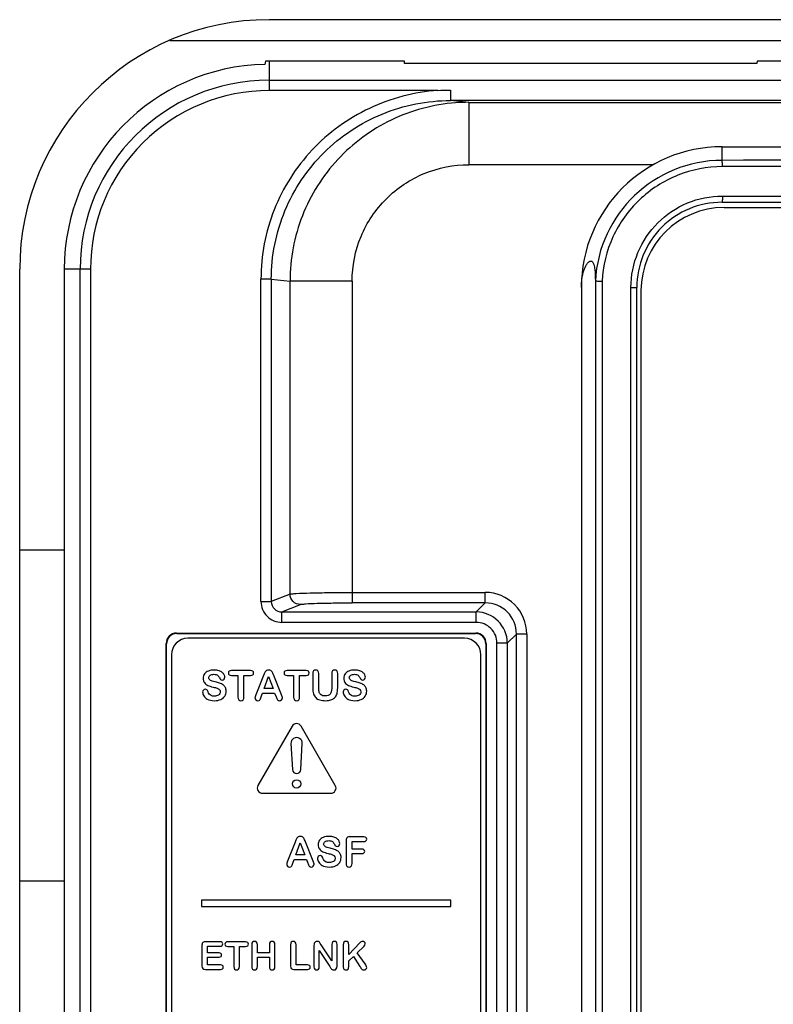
# Model space of a CAD drawing. Header units: millimetres. Extents: x 0 to 2000, y 0 to 2200.
# Tile 28 of 54: x 1298 to 1335, y 1121 to 1169. Entities that reach past the tile are written whole.
import ezdxf

# ---------------------------------------------------------------- set-up
doc = ezdxf.new("R2010")
doc.units = ezdxf.units.MM
doc.header["$LTSCALE"] = 143.407407
doc.layers.add('00_COMPONENTS', color=7, linetype='CONTINUOUS')

msp = doc.modelspace()

# ---------------------------------------------------------------- linework, layer by layer
at = {"layer": '00_COMPONENTS', "color": 7, "linetype": 'CONTINUOUS'}
for p, q in [((1420.387, 1168.85), (1310.387, 1168.85)), ((1305.619, 1167.85), (1425.155, 1167.85)), ((1310.211, 1166.849), (1310.186, 1166.702)), ((1316.9, 1166.85), (1310.387, 1166.85)), ((1310.387, 1166.85), (1310.387, 1165.45)), ((1316.907, 1166.737), (1316.9, 1166.85)), ((1333.873, 1166.85), (1333.866, 1166.737)), ((1396.9, 1166.85), (1333.873, 1166.85)), ((1333.866, 1166.737), (1316.907, 1166.737)), ((1310.387, 1165.942), (1420.387, 1165.942)), ((1318.507, 1165.45), (1310.409, 1165.448)), ((1319.125, 1165.464), (1319.125, 1164.964)), ((1418.648, 1164.964), (1319.125, 1164.964)), ((1320.003, 1164.876), (1319.125, 1164.964)), ((1320.003, 1164.876), (1417.771, 1164.876)), ((1320.003, 1164.876), (1320.003, 1161.877)), ((1332.187, 1162.741), (1398.587, 1162.741)), ((1332.187, 1162.085), (1332.187, 1162.741)), ((1328.879, 1161.877), (1320.003, 1161.877)), ((1332.203, 1160.37), (1398.57, 1160.37)), ((1332.187, 1160.07), (1398.587, 1160.07)), ((1332.287, 1159.82), (1398.487, 1159.82)), ((1298.387, 1017.35), (1298.387, 1156.85)), ((1301.794, 1156.85), (1300.534, 1156.85)), ((1300.534, 1156.85), (1300.534, 1018.497)), ((1301.295, 1028.35), (1301.295, 1156.85)), ((1301.794, 1156.85), (1301.794, 1028.35)), ((1310.496, 1156.37), (1309.998, 1156.37)), ((1309.998, 1140.865), (1309.998, 1156.37)), ((1310.496, 1156.37), (1311.397, 1156.281)), ((1310.496, 1156.37), (1310.496, 1140.865)), ((1314.386, 1156.281), (1311.397, 1156.281)), ((1311.397, 1141.225), (1311.397, 1156.281)), ((1314.386, 1156.281), (1314.386, 1140.805)), ((1325.416, 1155.97), (1325.416, 1094.806)), ((1326.092, 1156.286), (1326.092, 1043.255)), ((1326.411, 1156.277), (1326.411, 1043.264)), ((1327.806, 1155.97), (1328.087, 1155.97)), ((1327.806, 1043.57), (1327.806, 1155.97)), ((1328.087, 1043.57), (1328.087, 1155.97)), ((1328.287, 1155.82), (1328.287, 1043.72)), ((1298.387, 1143.35), (1300.534, 1143.35)), ((1311.397, 1141.225), (1310.496, 1140.865)), ((1314.386, 1141.305), (1320.792, 1141.305)), ((1320.792, 1140.805), (1320.792, 1141.305)), ((1309.998, 1140.865), (1310.496, 1140.865)), ((1310.998, 1140.367), (1311.895, 1140.725)), ((1320.792, 1140.805), (1314.385, 1140.805)), ((1320.792, 1140.805), (1320.355, 1140.367)), ((1310.998, 1140.367), (1320.355, 1140.367)), ((1310.998, 1139.868), (1310.998, 1140.367)), ((1320.355, 1139.868), (1320.355, 1140.367)), ((1320.355, 1139.868), (1310.998, 1139.868)), ((1305.937, 1139.35), (1320.337, 1139.35)), ((1305.954, 1139.333), (1305.937, 1139.35)), ((1305.954, 1139.333), (1320.32, 1139.333)), ((1320.32, 1139.333), (1320.337, 1139.35)), ((1321.854, 1138.868), (1322.291, 1139.306)), ((1322.791, 1139.306), (1322.291, 1139.306)), ((1322.291, 1096.395), (1322.291, 1139.306)), ((1322.791, 1139.306), (1322.791, 1096.395)), ((1305.454, 1138.833), (1305.437, 1138.851)), ((1305.437, 1108.6), (1305.437, 1138.851)), ((1305.454, 1108.618), (1305.454, 1138.833)), ((1319.787, 1139.1), (1306.487, 1139.1)), ((1320.819, 1138.833), (1320.837, 1138.851)), ((1320.819, 1138.833), (1320.819, 1096.868)), ((1320.837, 1138.851), (1320.837, 1096.85)), ((1321.854, 1138.868), (1321.354, 1138.868)), ((1321.354, 1096.833), (1321.354, 1138.868)), ((1321.854, 1138.868), (1321.854, 1096.833)), ((1305.687, 1138.3), (1305.687, 1097.4)), ((1320.587, 1097.4), (1320.587, 1138.3)), ((1309.494, 1137.551), (1308.576, 1137.551)), ((1310.154, 1137.399), (1310.117, 1137.304)), ((1312.171, 1137.551), (1311.253, 1137.551)), ((1312.492, 1137.4), (1312.492, 1136.715)), ((1312.781, 1136.699), (1312.781, 1137.4)), ((1313.402, 1137.4), (1313.402, 1136.693)), ((1313.691, 1136.715), (1313.691, 1137.4)), ((1308.576, 1137.313), (1308.891, 1137.313)), ((1308.891, 1137.313), (1308.891, 1136.277)), ((1309.179, 1137.313), (1309.494, 1137.313)), ((1309.179, 1136.277), (1309.179, 1137.313)), ((1310.117, 1137.304), (1309.753, 1136.378)), ((1310.153, 1136.683), (1310.364, 1137.271)), ((1310.364, 1137.271), (1310.579, 1136.683)), ((1310.99, 1136.386), (1310.617, 1137.306)), ((1311.253, 1137.313), (1311.568, 1137.313)), ((1311.568, 1137.313), (1311.568, 1136.277)), ((1311.856, 1137.313), (1312.171, 1137.313)), ((1311.856, 1136.277), (1311.856, 1137.313)), ((1310.009, 1136.283), (1310.077, 1136.466)), ((1310.077, 1136.466), (1310.657, 1136.466)), ((1310.579, 1136.683), (1310.153, 1136.683)), ((1310.657, 1136.466), (1310.725, 1136.287)), ((1311.498, 1134.875), (1309.852, 1132.025)), ((1313.576, 1132.025), (1311.931, 1134.875)), ((1311.44, 1134.034), (1311.515, 1132.788)), ((1311.914, 1132.788), (1311.989, 1134.034)), ((1310.069, 1131.65), (1313.36, 1131.65)), ((1311.679, 1129.399), (1311.642, 1129.304)), ((1314.093, 1129.374), (1314.093, 1128.277)), ((1314.951, 1129.551), (1314.27, 1129.551)), ((1311.642, 1129.304), (1311.278, 1128.378)), ((1311.678, 1128.683), (1311.889, 1129.271)), ((1311.889, 1129.271), (1312.104, 1128.683)), ((1312.515, 1128.386), (1312.142, 1129.306)), ((1314.382, 1129.328), (1314.951, 1129.328)), ((1314.382, 1128.964), (1314.382, 1129.328)), ((1314.857, 1128.964), (1314.382, 1128.964)), ((1311.534, 1128.283), (1311.602, 1128.466)), ((1311.602, 1128.466), (1312.182, 1128.466)), ((1312.104, 1128.683), (1311.678, 1128.683)), ((1312.182, 1128.466), (1312.25, 1128.287)), ((1314.382, 1128.747), (1314.857, 1128.747)), ((1314.382, 1128.277), (1314.382, 1128.747)), ((1300.534, 1127.426), (1298.387, 1127.426)), ((1319.137, 1126.5), (1307.137, 1126.5)), ((1307.137, 1126.5), (1307.137, 1126.2)), ((1319.137, 1126.2), (1319.137, 1126.5)), ((1307.137, 1126.2), (1319.137, 1126.2)), ((1307.157, 1124.338), (1307.157, 1123.34)), ((1308.032, 1124.503), (1307.322, 1124.503)), ((1307.426, 1124.295), (1308.032, 1124.295)), ((1307.426, 1123.97), (1307.426, 1124.295)), ((1309.256, 1124.503), (1308.401, 1124.503)), ((1308.401, 1124.281), (1308.694, 1124.281)), ((1308.694, 1124.281), (1308.694, 1123.317)), ((1308.962, 1124.281), (1309.256, 1124.281)), ((1308.962, 1123.317), (1308.962, 1124.281)), ((1309.555, 1124.362), (1309.555, 1123.317)), ((1309.824, 1123.982), (1309.824, 1124.362)), ((1310.404, 1124.362), (1310.404, 1123.982)), ((1310.673, 1123.317), (1310.673, 1124.362)), ((1311.42, 1124.362), (1311.42, 1123.34)), ((1311.689, 1123.396), (1311.689, 1124.362)), ((1312.549, 1124.331), (1312.549, 1123.307)), ((1312.896, 1124.364), (1312.853, 1124.43)), ((1313.413, 1123.582), (1312.896, 1124.364)), ((1313.413, 1124.372), (1313.413, 1123.582)), ((1313.66, 1123.328), (1313.66, 1124.372)), ((1313.956, 1124.362), (1313.956, 1123.376)), ((1314.753, 1124.448), (1314.225, 1123.897)), ((1314.225, 1123.897), (1314.225, 1124.362)), ((1314.63, 1123.982), (1314.957, 1124.292)), ((1307.984, 1123.97), (1307.426, 1123.97)), ((1307.426, 1123.767), (1307.984, 1123.767)), ((1307.426, 1123.389), (1307.426, 1123.767)), ((1310.404, 1123.982), (1309.824, 1123.982)), ((1309.824, 1123.763), (1310.404, 1123.763)), ((1309.824, 1123.317), (1309.824, 1123.763)), ((1310.404, 1123.763), (1310.404, 1123.317)), ((1312.801, 1124.085), (1313.305, 1123.311)), ((1312.801, 1123.307), (1312.801, 1124.085)), ((1314.225, 1123.591), (1314.445, 1123.802)), ((1314.445, 1123.802), (1314.763, 1123.313)), ((1315.007, 1123.443), (1314.63, 1123.982)), ((1308.053, 1123.389), (1307.426, 1123.389)), ((1312.234, 1123.396), (1311.689, 1123.396)), ((1314.225, 1123.317), (1314.225, 1123.591)), ((1307.322, 1123.175), (1308.053, 1123.175)), ((1311.585, 1123.175), (1312.234, 1123.175))]:
    msp.add_line(p, q, dxfattribs=at)
msp.add_circle((1311.714, 1132.1), 0.2, dxfattribs=at)
for centre, radius, start, end in [((1310.387, 1156.85), 12, 90, 180), ((1310.387, 1156.85), 10, 90, 91.0101), ((1310.387, 1156.85), 9.853, 91.1672, 180), ((1310.387, 1156.85), 9.092, 90, 180), ((1310.387, 1156.85), 8.593, 89.8546, 180), ((1320.007, 1156.262), 8.615, 90.0253, 94.3118), ((1332.187, 1155.97), 6.771, 90, 180), ((1332.199, 1155.971), 6.115, 90.1079, 177.0804), ((1365.387, -16011.836), 17173.954, 89.8892389, 90.1107611), ((1365.387, -15995.087), 17156.904, 89.8891834, 90.1108166), ((1332.187, 1155.97), 4.1, 89.9931, 180), ((1332.287, 1155.82), 4, 90, 180), ((1320.792, 1139.306), 1.999, 359.9929, 90.0044), ((1320.794, 1139.307), 1.498, 359.9525, 90.0458), ((1320.354, 1138.868), 1.5, 0.0249, 89.9751), ((1320.355, 1138.868), 0.999, 359.9894, 90.0119), ((1306.487, 1138.3), 0.8, 90, 180), ((1319.787, 1138.3), 0.8, 0, 90), ((1311.714, 1134.75), 0.25, 30, 150), ((1311.714, 1134.05), 0.275, 356.5602, 183.4398), ((1311.714, 1132.8), 0.2, 183.4398, 356.5602), ((1310.069, 1131.9), 0.25, 150, 270), ((1313.36, 1131.9), 0.25, 270, 30), ((1314.859, 1124.346), 1.867, 213.6565, 215.9925), ((1318.448, 1125.461), 4.265, 210.2366, 211.3714)]:
    msp.add_arc(centre, radius, start, end, dxfattribs=at)
for centre, major_axis, start_param, end_param in [((1305.937, 1138.85), (0.354, -0.354), 2.356803, 3.926382), ((1305.955, 1138.833), (0.354, -0.354), 2.356803, 3.926382), ((1320.319, 1138.833), (0.354, 0.354), -0.784789, 0.784789), ((1320.337, 1138.85), (-0.354, -0.354), 2.356803, 3.926382)]:
    msp.add_ellipse(centre, major_axis=major_axis, ratio=0.998783, start_param=start_param, end_param=end_param, dxfattribs=at)
for points, knots in [([(1318.507, 1165.45), (1317.375, 1165.365), (1315.119, 1164.783), (1312.305, 1162.733), (1310.433, 1159.797), (1309.999, 1157.505), (1309.998, 1156.37)], [0, 0, 0, 0, 0.250057, 0.500037, 0.750012, 1, 1, 1, 1]), ([(1310.496, 1156.37), (1310.496, 1157.49), (1310.946, 1159.755), (1312.872, 1162.612), (1315.74, 1164.519), (1318.005, 1164.964), (1319.125, 1164.964)], [0, 0, 0, 0, 0.249962, 0.499926, 0.749933, 1, 1, 1, 1]), ([(1319.359, 1164.852), (1318.296, 1164.772), (1316.18, 1164.208), (1313.549, 1162.266), (1311.804, 1159.5), (1311.398, 1157.347), (1311.397, 1156.281)], [0, 0, 0, 0, 0.249989, 0.499961, 0.749962, 1, 1, 1, 1]), ([(1332.203, 1161.786), (1332.203, 1161.823), (1332.202, 1161.892), (1332.202, 1161.986), (1332.191, 1162.043), (1332.194, 1162.081), (1332.187, 1162.085)], [0, 0, 0, 0, 0.373133, 0.693062, 0.911817, 1, 1, 1, 1]), ([(1314.386, 1156.281), (1314.386, 1157.009), (1314.679, 1158.483), (1315.931, 1160.343), (1317.798, 1161.587), (1319.273, 1161.876), (1320.003, 1161.876)], [0, 0, 0, 0, 0.249883, 0.499791, 0.749822, 1, 1, 1, 1]), ([(1332.203, 1161.786), (1331.474, 1161.784), (1330, 1161.5), (1328.115, 1160.287), (1326.809, 1158.465), (1326.45, 1157.006), (1326.411, 1156.277)], [0, 0, 0, 0, 0.249846, 0.499747, 0.7498, 1, 1, 1, 1]), ([(1327.806, 1155.97), (1327.806, 1156.543), (1328.035, 1157.7), (1329.014, 1159.163), (1330.475, 1160.142), (1331.632, 1160.37), (1332.203, 1160.37)], [0, 0, 0, 0, 0.250194, 0.500256, 0.750164, 1, 1, 1, 1]), ([(1332.203, 1160.37), (1332.203, 1160.332), (1332.202, 1160.264), (1332.202, 1160.164), (1332.19, 1160.116), (1332.195, 1160.07), (1332.187, 1160.07)], [0, 0, 0, 0, 0.380738, 0.704719, 0.921136, 1, 1, 1, 1]), ([(1325.416, 1155.97), (1325.416, 1156.249), (1325.465, 1156.634), (1325.641, 1157.039), (1325.752, 1157.194), (1325.87, 1157.263), (1325.977, 1157.198), (1326.03, 1157.043), (1326.082, 1156.736), (1326.088, 1156.469), (1326.092, 1156.286)], [0, 0, 0, 0, 0.342584, 0.46631, 0.537214, 0.579288, 0.615486, 0.6732, 0.775086, 1, 1, 1, 1]), ([(1326.092, 1156.286), (1326.124, 1156.289), (1326.23, 1156.273), (1326.337, 1156.278), (1326.411, 1156.277)], [0, 0, 0, 0, 0.300214, 1, 1, 1, 1]), ([(1311.397, 1141.225), (1311.429, 1141.236), (1311.53, 1141.243), (1311.849, 1141.269), (1312.451, 1141.285), (1313.347, 1141.302), (1314.023, 1141.305), (1314.386, 1141.305)], [0, 0, 0, 0, 0.033661, 0.100215, 0.322292, 0.63637, 1, 1, 1, 1]), ([(1311.895, 1140.725), (1311.768, 1140.726), (1311.504, 1140.833), (1311.398, 1141.098), (1311.397, 1141.225)], [0, 0, 0, 0, 0.499303, 1, 1, 1, 1]), ([(1309.998, 1140.865), (1309.997, 1140.61), (1310.212, 1140.079), (1310.743, 1139.868), (1310.998, 1139.868)], [0, 0, 0, 0, 0.49995, 1, 1, 1, 1]), ([(1310.496, 1140.865), (1310.495, 1140.737), (1310.604, 1140.471), (1310.871, 1140.367), (1310.998, 1140.367)], [0, 0, 0, 0, 0.500268, 1, 1, 1, 1]), ([(1311.895, 1140.725), (1311.921, 1140.736), (1312.006, 1140.744), (1312.271, 1140.77), (1312.773, 1140.785), (1313.52, 1140.802), (1314.083, 1140.805), (1314.385, 1140.805)], [0, 0, 0, 0, 0.033788, 0.100363, 0.322421, 0.636435, 1, 1, 1, 1])]:
    msp.add_open_spline(points, degree=3, knots=knots, dxfattribs=at)
for points in [[(1318.506, 1165.45), (1318.712, 1165.458), (1318.919, 1165.464), (1319.125, 1165.464)], [(1307.467, 1137.526), (1307.386, 1137.493), (1307.324, 1137.446), (1307.282, 1137.386)], [(1307.753, 1137.575), (1307.643, 1137.575), (1307.548, 1137.559), (1307.467, 1137.526)], [(1307.98, 1137.542), (1307.916, 1137.564), (1307.841, 1137.575), (1307.753, 1137.575)], [(1308.139, 1137.456), (1308.096, 1137.492), (1308.044, 1137.521), (1307.98, 1137.542)], [(1308.231, 1137.343), (1308.212, 1137.382), (1308.181, 1137.42), (1308.139, 1137.456)], [(1308.467, 1137.519), (1308.442, 1137.498), (1308.43, 1137.468), (1308.43, 1137.432)], [(1308.43, 1137.432), (1308.43, 1137.396), (1308.442, 1137.366), (1308.466, 1137.345)], [(1308.576, 1137.551), (1308.528, 1137.551), (1308.492, 1137.54), (1308.467, 1137.519)], [(1309.605, 1137.518), (1309.581, 1137.539), (1309.544, 1137.551), (1309.494, 1137.551)], [(1309.642, 1137.432), (1309.642, 1137.467), (1309.629, 1137.496), (1309.605, 1137.518)], [(1309.605, 1137.345), (1309.629, 1137.366), (1309.642, 1137.396), (1309.642, 1137.432)], [(1310.201, 1137.493), (1310.184, 1137.468), (1310.169, 1137.436), (1310.154, 1137.399)], [(1310.266, 1137.552), (1310.239, 1137.537), (1310.218, 1137.517), (1310.201, 1137.493)], [(1310.366, 1137.575), (1310.326, 1137.575), (1310.293, 1137.568), (1310.266, 1137.552)], [(1310.466, 1137.552), (1310.439, 1137.568), (1310.406, 1137.575), (1310.366, 1137.575)], [(1310.531, 1137.494), (1310.515, 1137.517), (1310.494, 1137.537), (1310.466, 1137.552)], [(1310.573, 1137.416), (1310.562, 1137.443), (1310.548, 1137.469), (1310.531, 1137.494)], [(1310.617, 1137.306), (1310.6, 1137.352), (1310.585, 1137.389), (1310.573, 1137.416)], [(1311.144, 1137.519), (1311.119, 1137.498), (1311.107, 1137.468), (1311.107, 1137.432)], [(1311.107, 1137.432), (1311.107, 1137.396), (1311.119, 1137.366), (1311.143, 1137.345)], [(1311.253, 1137.551), (1311.206, 1137.551), (1311.17, 1137.54), (1311.144, 1137.519)], [(1312.282, 1137.518), (1312.258, 1137.539), (1312.221, 1137.551), (1312.171, 1137.551)], [(1312.319, 1137.432), (1312.319, 1137.467), (1312.306, 1137.496), (1312.282, 1137.518)], [(1312.282, 1137.345), (1312.306, 1137.366), (1312.319, 1137.396), (1312.319, 1137.432)], [(1312.531, 1137.532), (1312.505, 1137.503), (1312.492, 1137.459), (1312.492, 1137.4)], [(1312.635, 1137.575), (1312.592, 1137.575), (1312.557, 1137.561), (1312.531, 1137.532)], [(1312.741, 1137.532), (1312.715, 1137.561), (1312.68, 1137.575), (1312.635, 1137.575)], [(1312.781, 1137.4), (1312.781, 1137.459), (1312.767, 1137.503), (1312.741, 1137.532)], [(1313.441, 1137.532), (1313.415, 1137.503), (1313.402, 1137.459), (1313.402, 1137.4)], [(1313.545, 1137.575), (1313.502, 1137.575), (1313.467, 1137.561), (1313.441, 1137.532)], [(1313.65, 1137.532), (1313.623, 1137.561), (1313.588, 1137.575), (1313.545, 1137.575)], [(1313.691, 1137.4), (1313.691, 1137.459), (1313.678, 1137.503), (1313.65, 1137.532)], [(1314.231, 1137.526), (1314.149, 1137.493), (1314.088, 1137.446), (1314.045, 1137.386)], [(1314.517, 1137.575), (1314.407, 1137.575), (1314.312, 1137.559), (1314.231, 1137.526)], [(1314.744, 1137.542), (1314.679, 1137.564), (1314.604, 1137.575), (1314.517, 1137.575)], [(1314.903, 1137.456), (1314.86, 1137.492), (1314.808, 1137.521), (1314.744, 1137.542)], [(1314.995, 1137.343), (1314.976, 1137.382), (1314.945, 1137.42), (1314.903, 1137.456)], [(1307.282, 1137.386), (1307.239, 1137.325), (1307.217, 1137.255), (1307.217, 1137.177)], [(1307.217, 1137.177), (1307.217, 1137.094), (1307.237, 1137.025), (1307.278, 1136.97)], [(1307.278, 1136.97), (1307.318, 1136.914), (1307.373, 1136.87), (1307.442, 1136.838)], [(1307.485, 1137.203), (1307.485, 1137.249), (1307.507, 1137.288), (1307.553, 1137.321)], [(1307.508, 1137.129), (1307.493, 1137.149), (1307.485, 1137.174), (1307.485, 1137.203)], [(1307.572, 1137.075), (1307.545, 1137.09), (1307.524, 1137.108), (1307.508, 1137.129)], [(1307.553, 1137.321), (1307.599, 1137.354), (1307.659, 1137.37), (1307.734, 1137.37)], [(1307.655, 1137.04), (1307.627, 1137.048), (1307.6, 1137.06), (1307.572, 1137.075)], [(1307.793, 1137.004), (1307.729, 1137.019), (1307.682, 1137.032), (1307.655, 1137.04)], [(1307.734, 1137.37), (1307.813, 1137.37), (1307.872, 1137.355), (1307.909, 1137.324)], [(1308.011, 1136.941), (1307.946, 1136.964), (1307.873, 1136.984), (1307.793, 1137.004)], [(1307.909, 1137.324), (1307.945, 1137.294), (1307.976, 1137.253), (1308.003, 1137.199)], [(1308.003, 1137.199), (1308.022, 1137.161), (1308.04, 1137.134), (1308.058, 1137.117)], [(1308.177, 1136.858), (1308.131, 1136.891), (1308.076, 1136.918), (1308.011, 1136.941)], [(1308.058, 1137.117), (1308.075, 1137.101), (1308.1, 1137.093), (1308.133, 1137.093)], [(1308.133, 1137.093), (1308.169, 1137.093), (1308.2, 1137.107), (1308.224, 1137.134)], [(1308.224, 1137.134), (1308.248, 1137.161), (1308.261, 1137.192), (1308.261, 1137.227)], [(1308.261, 1137.227), (1308.261, 1137.264), (1308.251, 1137.303), (1308.231, 1137.343)], [(1308.466, 1137.345), (1308.489, 1137.324), (1308.526, 1137.313), (1308.576, 1137.313)], [(1309.494, 1137.313), (1309.543, 1137.313), (1309.58, 1137.324), (1309.605, 1137.345)], [(1311.143, 1137.345), (1311.167, 1137.324), (1311.204, 1137.313), (1311.253, 1137.313)], [(1312.171, 1137.313), (1312.22, 1137.313), (1312.257, 1137.324), (1312.282, 1137.345)], [(1314.045, 1137.386), (1314.002, 1137.325), (1313.981, 1137.255), (1313.981, 1137.177)], [(1313.981, 1137.177), (1313.981, 1137.094), (1314.001, 1137.025), (1314.041, 1136.97)], [(1314.041, 1136.97), (1314.082, 1136.914), (1314.137, 1136.87), (1314.206, 1136.838)], [(1314.249, 1137.203), (1314.249, 1137.249), (1314.271, 1137.288), (1314.317, 1137.321)], [(1314.272, 1137.129), (1314.256, 1137.149), (1314.249, 1137.174), (1314.249, 1137.203)], [(1314.336, 1137.075), (1314.309, 1137.09), (1314.287, 1137.108), (1314.272, 1137.129)], [(1314.317, 1137.321), (1314.362, 1137.354), (1314.423, 1137.37), (1314.497, 1137.37)], [(1314.419, 1137.04), (1314.391, 1137.048), (1314.363, 1137.06), (1314.336, 1137.075)], [(1314.557, 1137.004), (1314.493, 1137.019), (1314.446, 1137.032), (1314.419, 1137.04)], [(1314.497, 1137.37), (1314.577, 1137.37), (1314.636, 1137.355), (1314.672, 1137.324)], [(1314.774, 1136.941), (1314.709, 1136.964), (1314.637, 1136.984), (1314.557, 1137.004)], [(1314.672, 1137.324), (1314.709, 1137.294), (1314.74, 1137.253), (1314.766, 1137.199)], [(1314.766, 1137.199), (1314.785, 1137.161), (1314.804, 1137.134), (1314.821, 1137.117)], [(1314.941, 1136.858), (1314.895, 1136.891), (1314.84, 1136.918), (1314.774, 1136.941)], [(1314.821, 1137.117), (1314.839, 1137.101), (1314.864, 1137.093), (1314.897, 1137.093)], [(1314.897, 1137.093), (1314.933, 1137.093), (1314.963, 1137.107), (1314.988, 1137.134)], [(1314.988, 1137.134), (1315.012, 1137.161), (1315.025, 1137.192), (1315.025, 1137.227)], [(1315.025, 1137.227), (1315.025, 1137.264), (1315.015, 1137.303), (1314.995, 1137.343)], [(1307.226, 1136.61), (1307.202, 1136.584), (1307.19, 1136.555), (1307.19, 1136.52)], [(1307.19, 1136.52), (1307.19, 1136.46), (1307.21, 1136.398), (1307.25, 1136.334)], [(1307.319, 1136.648), (1307.282, 1136.648), (1307.25, 1136.635), (1307.226, 1136.61)], [(1307.396, 1136.619), (1307.375, 1136.638), (1307.35, 1136.648), (1307.319, 1136.648)], [(1307.45, 1136.532), (1307.435, 1136.57), (1307.418, 1136.599), (1307.396, 1136.619)], [(1307.442, 1136.838), (1307.511, 1136.806), (1307.597, 1136.778), (1307.7, 1136.754)], [(1307.509, 1136.418), (1307.488, 1136.448), (1307.468, 1136.486), (1307.45, 1136.532)], [(1307.7, 1136.754), (1307.776, 1136.737), (1307.837, 1136.721), (1307.883, 1136.705)], [(1307.883, 1136.705), (1307.928, 1136.69), (1307.965, 1136.666), (1307.994, 1136.637)], [(1308.038, 1136.522), (1308.038, 1136.462), (1308.011, 1136.412), (1307.957, 1136.372)], [(1307.994, 1136.637), (1308.024, 1136.608), (1308.038, 1136.569), (1308.038, 1136.522)], [(1308.284, 1136.735), (1308.259, 1136.785), (1308.223, 1136.826), (1308.177, 1136.858)], [(1308.256, 1136.321), (1308.301, 1136.389), (1308.323, 1136.467), (1308.323, 1136.553)], [(1308.323, 1136.553), (1308.323, 1136.625), (1308.309, 1136.686), (1308.284, 1136.735)], [(1312.492, 1136.715), (1312.492, 1136.607), (1312.504, 1136.514), (1312.527, 1136.437)], [(1312.807, 1136.499), (1312.79, 1136.552), (1312.781, 1136.619), (1312.781, 1136.699)], [(1312.902, 1136.374), (1312.857, 1136.404), (1312.825, 1136.445), (1312.807, 1136.499)], [(1313.402, 1136.693), (1313.402, 1136.571), (1313.379, 1136.48), (1313.332, 1136.42)], [(1313.658, 1136.436), (1313.68, 1136.51), (1313.691, 1136.603), (1313.691, 1136.715)], [(1313.99, 1136.61), (1313.966, 1136.584), (1313.954, 1136.555), (1313.954, 1136.52)], [(1313.954, 1136.52), (1313.954, 1136.46), (1313.973, 1136.398), (1314.014, 1136.334)], [(1314.083, 1136.648), (1314.045, 1136.648), (1314.014, 1136.635), (1313.99, 1136.61)], [(1314.16, 1136.619), (1314.139, 1136.638), (1314.113, 1136.648), (1314.083, 1136.648)], [(1314.214, 1136.532), (1314.199, 1136.57), (1314.181, 1136.599), (1314.16, 1136.619)], [(1314.206, 1136.838), (1314.275, 1136.806), (1314.36, 1136.778), (1314.463, 1136.754)], [(1314.273, 1136.418), (1314.251, 1136.448), (1314.232, 1136.486), (1314.214, 1136.532)], [(1314.463, 1136.754), (1314.539, 1136.737), (1314.601, 1136.721), (1314.646, 1136.705)], [(1314.646, 1136.705), (1314.692, 1136.69), (1314.729, 1136.666), (1314.758, 1136.637)], [(1314.802, 1136.522), (1314.802, 1136.462), (1314.775, 1136.412), (1314.721, 1136.372)], [(1314.758, 1136.637), (1314.787, 1136.608), (1314.802, 1136.569), (1314.802, 1136.522)], [(1315.048, 1136.735), (1315.023, 1136.785), (1314.987, 1136.826), (1314.941, 1136.858)], [(1315.02, 1136.321), (1315.064, 1136.389), (1315.087, 1136.467), (1315.087, 1136.553)], [(1315.087, 1136.553), (1315.087, 1136.625), (1315.073, 1136.686), (1315.048, 1136.735)], [(1307.25, 1136.334), (1307.291, 1136.269), (1307.344, 1136.219), (1307.409, 1136.181)], [(1307.409, 1136.181), (1307.5, 1136.127), (1307.616, 1136.101), (1307.757, 1136.101)], [(1307.598, 1136.342), (1307.56, 1136.362), (1307.53, 1136.387), (1307.509, 1136.418)], [(1307.749, 1136.313), (1307.687, 1136.313), (1307.636, 1136.323), (1307.598, 1136.342)], [(1307.957, 1136.372), (1307.904, 1136.333), (1307.835, 1136.313), (1307.749, 1136.313)], [(1307.757, 1136.101), (1307.874, 1136.101), (1307.976, 1136.121), (1308.061, 1136.159)], [(1308.061, 1136.159), (1308.147, 1136.198), (1308.211, 1136.252), (1308.256, 1136.321)], [(1308.891, 1136.277), (1308.891, 1136.218), (1308.904, 1136.174), (1308.931, 1136.145)], [(1308.931, 1136.145), (1308.958, 1136.116), (1308.993, 1136.101), (1309.036, 1136.101)], [(1309.036, 1136.101), (1309.078, 1136.101), (1309.112, 1136.116), (1309.138, 1136.144)], [(1309.138, 1136.144), (1309.165, 1136.173), (1309.179, 1136.217), (1309.179, 1136.277)], [(1309.72, 1136.292), (1309.714, 1136.27), (1309.711, 1136.251), (1309.711, 1136.231)], [(1309.711, 1136.231), (1309.711, 1136.197), (1309.724, 1136.167), (1309.752, 1136.141)], [(1309.753, 1136.378), (1309.737, 1136.341), (1309.726, 1136.312), (1309.72, 1136.292)], [(1309.752, 1136.141), (1309.78, 1136.115), (1309.812, 1136.101), (1309.849, 1136.101)], [(1309.849, 1136.101), (1309.892, 1136.101), (1309.922, 1136.114), (1309.941, 1136.139)], [(1309.941, 1136.139), (1309.96, 1136.163), (1309.983, 1136.211), (1310.009, 1136.283)], [(1310.725, 1136.287), (1310.734, 1136.265), (1310.745, 1136.239), (1310.757, 1136.21)], [(1310.757, 1136.21), (1310.77, 1136.181), (1310.782, 1136.159), (1310.793, 1136.146)], [(1310.793, 1136.146), (1310.804, 1136.132), (1310.818, 1136.122), (1310.834, 1136.114)], [(1310.834, 1136.114), (1310.85, 1136.106), (1310.869, 1136.101), (1310.892, 1136.101)], [(1310.892, 1136.101), (1310.931, 1136.101), (1310.964, 1136.116), (1310.991, 1136.142)], [(1311.033, 1136.233), (1311.033, 1136.265), (1311.018, 1136.316), (1310.99, 1136.386)], [(1310.991, 1136.142), (1311.019, 1136.169), (1311.033, 1136.2), (1311.033, 1136.233)], [(1311.568, 1136.277), (1311.568, 1136.218), (1311.581, 1136.174), (1311.608, 1136.145)], [(1311.608, 1136.145), (1311.635, 1136.116), (1311.67, 1136.101), (1311.713, 1136.101)], [(1311.713, 1136.101), (1311.755, 1136.101), (1311.789, 1136.116), (1311.816, 1136.144)], [(1311.816, 1136.144), (1311.843, 1136.173), (1311.856, 1136.217), (1311.856, 1136.277)], [(1312.527, 1136.437), (1312.551, 1136.359), (1312.587, 1136.296), (1312.637, 1136.246)], [(1312.637, 1136.246), (1312.687, 1136.196), (1312.751, 1136.159), (1312.831, 1136.136)], [(1312.831, 1136.136), (1312.909, 1136.114), (1313.004, 1136.101), (1313.114, 1136.101)], [(1313.093, 1136.331), (1313.011, 1136.331), (1312.947, 1136.345), (1312.902, 1136.374)], [(1313.332, 1136.42), (1313.286, 1136.36), (1313.206, 1136.331), (1313.093, 1136.331)], [(1313.114, 1136.101), (1313.205, 1136.101), (1313.286, 1136.113), (1313.355, 1136.134)], [(1313.355, 1136.134), (1313.423, 1136.156), (1313.483, 1136.191), (1313.536, 1136.239)], [(1313.536, 1136.239), (1313.596, 1136.296), (1313.637, 1136.361), (1313.658, 1136.436)], [(1314.014, 1136.334), (1314.055, 1136.269), (1314.108, 1136.219), (1314.173, 1136.181)], [(1314.173, 1136.181), (1314.264, 1136.127), (1314.38, 1136.101), (1314.521, 1136.101)], [(1314.362, 1136.342), (1314.323, 1136.362), (1314.294, 1136.387), (1314.273, 1136.418)], [(1314.513, 1136.313), (1314.451, 1136.313), (1314.4, 1136.323), (1314.362, 1136.342)], [(1314.721, 1136.372), (1314.668, 1136.333), (1314.599, 1136.313), (1314.513, 1136.313)], [(1314.521, 1136.101), (1314.638, 1136.101), (1314.74, 1136.121), (1314.825, 1136.159)], [(1314.825, 1136.159), (1314.911, 1136.198), (1314.975, 1136.252), (1315.02, 1136.321)], [(1311.726, 1129.493), (1311.709, 1129.468), (1311.694, 1129.436), (1311.679, 1129.399)], [(1311.791, 1129.552), (1311.764, 1129.537), (1311.742, 1129.517), (1311.726, 1129.493)], [(1311.891, 1129.575), (1311.851, 1129.575), (1311.818, 1129.568), (1311.791, 1129.552)], [(1311.991, 1129.552), (1311.964, 1129.568), (1311.931, 1129.575), (1311.891, 1129.575)], [(1312.056, 1129.494), (1312.04, 1129.517), (1312.019, 1129.537), (1311.991, 1129.552)], [(1312.098, 1129.416), (1312.087, 1129.443), (1312.073, 1129.469), (1312.056, 1129.494)], [(1312.142, 1129.306), (1312.125, 1129.352), (1312.11, 1129.389), (1312.098, 1129.416)], [(1312.812, 1129.386), (1312.769, 1129.325), (1312.748, 1129.255), (1312.748, 1129.177)], [(1312.998, 1129.526), (1312.916, 1129.493), (1312.855, 1129.446), (1312.812, 1129.386)], [(1313.284, 1129.575), (1313.174, 1129.575), (1313.079, 1129.559), (1312.998, 1129.526)], [(1313.083, 1129.321), (1313.129, 1129.354), (1313.189, 1129.37), (1313.264, 1129.37)], [(1313.264, 1129.37), (1313.344, 1129.37), (1313.402, 1129.355), (1313.439, 1129.324)], [(1313.51, 1129.542), (1313.446, 1129.564), (1313.371, 1129.575), (1313.284, 1129.575)], [(1313.67, 1129.456), (1313.627, 1129.492), (1313.575, 1129.521), (1313.51, 1129.542)], [(1313.762, 1129.343), (1313.743, 1129.382), (1313.712, 1129.42), (1313.67, 1129.456)], [(1313.791, 1129.227), (1313.791, 1129.264), (1313.782, 1129.303), (1313.762, 1129.343)], [(1314.111, 1129.475), (1314.099, 1129.449), (1314.093, 1129.415), (1314.093, 1129.374)], [(1314.169, 1129.533), (1314.143, 1129.521), (1314.123, 1129.502), (1314.111, 1129.475)], [(1314.27, 1129.551), (1314.229, 1129.551), (1314.195, 1129.544), (1314.169, 1129.533)], [(1315.053, 1129.52), (1315.03, 1129.54), (1314.996, 1129.551), (1314.951, 1129.551)], [(1314.951, 1129.328), (1314.996, 1129.328), (1315.03, 1129.338), (1315.053, 1129.359)], [(1315.087, 1129.44), (1315.087, 1129.473), (1315.075, 1129.5), (1315.053, 1129.52)], [(1315.053, 1129.359), (1315.075, 1129.379), (1315.087, 1129.406), (1315.087, 1129.44)], [(1312.748, 1129.177), (1312.748, 1129.094), (1312.767, 1129.025), (1312.808, 1128.97)], [(1312.808, 1128.97), (1312.849, 1128.914), (1312.904, 1128.87), (1312.973, 1128.838)], [(1313.015, 1129.203), (1313.015, 1129.249), (1313.038, 1129.288), (1313.083, 1129.321)], [(1313.038, 1129.129), (1313.023, 1129.149), (1313.015, 1129.174), (1313.015, 1129.203)], [(1313.103, 1129.075), (1313.076, 1129.09), (1313.054, 1129.108), (1313.038, 1129.129)], [(1313.185, 1129.04), (1313.157, 1129.048), (1313.13, 1129.06), (1313.103, 1129.075)], [(1313.324, 1129.004), (1313.259, 1129.019), (1313.213, 1129.032), (1313.185, 1129.04)], [(1313.541, 1128.941), (1313.476, 1128.964), (1313.403, 1128.984), (1313.324, 1129.004)], [(1313.439, 1129.324), (1313.475, 1129.294), (1313.507, 1129.253), (1313.533, 1129.199)], [(1313.533, 1129.199), (1313.552, 1129.161), (1313.571, 1129.134), (1313.588, 1129.117)], [(1313.708, 1128.858), (1313.662, 1128.891), (1313.607, 1128.918), (1313.541, 1128.941)], [(1313.588, 1129.117), (1313.606, 1129.101), (1313.631, 1129.093), (1313.664, 1129.093)], [(1313.664, 1129.093), (1313.7, 1129.093), (1313.73, 1129.107), (1313.754, 1129.134)], [(1313.754, 1129.134), (1313.779, 1129.161), (1313.791, 1129.192), (1313.791, 1129.227)], [(1314.956, 1128.934), (1314.934, 1128.953), (1314.901, 1128.964), (1314.857, 1128.964)], [(1314.989, 1128.855), (1314.989, 1128.888), (1314.977, 1128.914), (1314.956, 1128.934)], [(1312.757, 1128.61), (1312.732, 1128.584), (1312.721, 1128.555), (1312.721, 1128.52)], [(1312.721, 1128.52), (1312.721, 1128.46), (1312.74, 1128.398), (1312.781, 1128.334)], [(1312.85, 1128.648), (1312.812, 1128.648), (1312.781, 1128.635), (1312.757, 1128.61)], [(1312.927, 1128.619), (1312.905, 1128.638), (1312.88, 1128.648), (1312.85, 1128.648)], [(1312.981, 1128.532), (1312.966, 1128.57), (1312.948, 1128.599), (1312.927, 1128.619)], [(1312.973, 1128.838), (1313.042, 1128.806), (1313.127, 1128.778), (1313.23, 1128.754)], [(1313.039, 1128.418), (1313.018, 1128.448), (1312.999, 1128.486), (1312.981, 1128.532)], [(1313.129, 1128.342), (1313.09, 1128.362), (1313.061, 1128.387), (1313.039, 1128.418)], [(1313.23, 1128.754), (1313.306, 1128.737), (1313.367, 1128.721), (1313.413, 1128.705)], [(1313.413, 1128.705), (1313.459, 1128.69), (1313.496, 1128.666), (1313.525, 1128.637)], [(1313.569, 1128.522), (1313.569, 1128.462), (1313.542, 1128.412), (1313.488, 1128.372)], [(1313.525, 1128.637), (1313.554, 1128.608), (1313.569, 1128.569), (1313.569, 1128.522)], [(1313.815, 1128.735), (1313.79, 1128.785), (1313.754, 1128.826), (1313.708, 1128.858)], [(1313.787, 1128.321), (1313.831, 1128.389), (1313.854, 1128.467), (1313.854, 1128.553)], [(1313.854, 1128.553), (1313.854, 1128.625), (1313.84, 1128.686), (1313.815, 1128.735)], [(1314.857, 1128.747), (1314.9, 1128.747), (1314.933, 1128.757), (1314.955, 1128.776)], [(1314.955, 1128.776), (1314.977, 1128.796), (1314.989, 1128.822), (1314.989, 1128.855)], [(1311.245, 1128.292), (1311.239, 1128.27), (1311.236, 1128.251), (1311.236, 1128.231)], [(1311.236, 1128.231), (1311.236, 1128.197), (1311.249, 1128.167), (1311.277, 1128.141)], [(1311.278, 1128.378), (1311.262, 1128.341), (1311.251, 1128.312), (1311.245, 1128.292)], [(1311.277, 1128.141), (1311.305, 1128.115), (1311.337, 1128.101), (1311.374, 1128.101)], [(1311.374, 1128.101), (1311.417, 1128.101), (1311.447, 1128.114), (1311.466, 1128.139)], [(1311.466, 1128.139), (1311.485, 1128.163), (1311.507, 1128.211), (1311.534, 1128.283)], [(1312.25, 1128.287), (1312.259, 1128.265), (1312.269, 1128.239), (1312.282, 1128.21)], [(1312.282, 1128.21), (1312.295, 1128.181), (1312.306, 1128.159), (1312.318, 1128.146)], [(1312.318, 1128.146), (1312.329, 1128.132), (1312.342, 1128.122), (1312.359, 1128.114)], [(1312.359, 1128.114), (1312.375, 1128.106), (1312.394, 1128.101), (1312.417, 1128.101)], [(1312.417, 1128.101), (1312.456, 1128.101), (1312.489, 1128.116), (1312.516, 1128.142)], [(1312.558, 1128.233), (1312.558, 1128.265), (1312.543, 1128.316), (1312.515, 1128.386)], [(1312.516, 1128.142), (1312.544, 1128.169), (1312.558, 1128.2), (1312.558, 1128.233)], [(1312.781, 1128.334), (1312.822, 1128.269), (1312.874, 1128.219), (1312.939, 1128.181)], [(1312.939, 1128.181), (1313.031, 1128.127), (1313.147, 1128.101), (1313.288, 1128.101)], [(1313.28, 1128.313), (1313.218, 1128.313), (1313.167, 1128.323), (1313.129, 1128.342)], [(1313.488, 1128.372), (1313.435, 1128.333), (1313.365, 1128.313), (1313.28, 1128.313)], [(1313.288, 1128.101), (1313.404, 1128.101), (1313.507, 1128.121), (1313.592, 1128.159)], [(1313.592, 1128.159), (1313.678, 1128.198), (1313.742, 1128.252), (1313.787, 1128.321)], [(1314.093, 1128.277), (1314.093, 1128.218), (1314.106, 1128.174), (1314.133, 1128.145)], [(1314.133, 1128.145), (1314.16, 1128.116), (1314.195, 1128.101), (1314.238, 1128.101)], [(1314.238, 1128.101), (1314.28, 1128.101), (1314.314, 1128.116), (1314.341, 1128.144)], [(1314.341, 1128.144), (1314.368, 1128.173), (1314.382, 1128.217), (1314.382, 1128.277)], [(1307.174, 1124.432), (1307.162, 1124.408), (1307.157, 1124.376), (1307.157, 1124.338)], [(1307.228, 1124.486), (1307.203, 1124.475), (1307.185, 1124.457), (1307.174, 1124.432)], [(1307.322, 1124.503), (1307.284, 1124.503), (1307.252, 1124.496), (1307.228, 1124.486)], [(1308.127, 1124.474), (1308.106, 1124.493), (1308.074, 1124.503), (1308.032, 1124.503)], [(1308.032, 1124.295), (1308.074, 1124.295), (1308.106, 1124.305), (1308.127, 1124.324)], [(1308.158, 1124.4), (1308.158, 1124.43), (1308.148, 1124.455), (1308.127, 1124.474)], [(1308.127, 1124.324), (1308.148, 1124.343), (1308.158, 1124.368), (1308.158, 1124.4)], [(1308.3, 1124.473), (1308.276, 1124.453), (1308.265, 1124.426), (1308.265, 1124.391)], [(1308.265, 1124.391), (1308.265, 1124.358), (1308.276, 1124.331), (1308.299, 1124.311)], [(1308.299, 1124.311), (1308.321, 1124.291), (1308.355, 1124.281), (1308.401, 1124.281)], [(1308.401, 1124.503), (1308.357, 1124.503), (1308.323, 1124.493), (1308.3, 1124.473)], [(1309.359, 1124.472), (1309.336, 1124.492), (1309.302, 1124.503), (1309.256, 1124.503)], [(1309.256, 1124.281), (1309.301, 1124.281), (1309.336, 1124.291), (1309.359, 1124.311)], [(1309.393, 1124.391), (1309.393, 1124.424), (1309.382, 1124.451), (1309.359, 1124.472)], [(1309.359, 1124.311), (1309.382, 1124.331), (1309.393, 1124.358), (1309.393, 1124.391)], [(1309.59, 1124.485), (1309.566, 1124.458), (1309.555, 1124.417), (1309.555, 1124.362)], [(1309.688, 1124.525), (1309.646, 1124.525), (1309.613, 1124.512), (1309.59, 1124.485)], [(1309.786, 1124.485), (1309.76, 1124.512), (1309.728, 1124.525), (1309.688, 1124.525)], [(1309.824, 1124.362), (1309.824, 1124.417), (1309.811, 1124.458), (1309.786, 1124.485)], [(1310.44, 1124.485), (1310.416, 1124.458), (1310.404, 1124.417), (1310.404, 1124.362)], [(1310.537, 1124.525), (1310.497, 1124.525), (1310.465, 1124.512), (1310.44, 1124.485)], [(1310.635, 1124.485), (1310.609, 1124.512), (1310.577, 1124.525), (1310.537, 1124.525)], [(1310.673, 1124.362), (1310.673, 1124.417), (1310.66, 1124.458), (1310.635, 1124.485)], [(1311.456, 1124.485), (1311.432, 1124.458), (1311.42, 1124.417), (1311.42, 1124.362)], [(1311.553, 1124.525), (1311.513, 1124.525), (1311.48, 1124.512), (1311.456, 1124.485)], [(1311.651, 1124.485), (1311.625, 1124.512), (1311.593, 1124.525), (1311.553, 1124.525)], [(1311.689, 1124.362), (1311.689, 1124.417), (1311.676, 1124.458), (1311.651, 1124.485)], [(1312.563, 1124.433), (1312.553, 1124.408), (1312.549, 1124.374), (1312.549, 1124.331)], [(1312.62, 1124.499), (1312.593, 1124.482), (1312.574, 1124.46), (1312.563, 1124.433)], [(1312.706, 1124.525), (1312.676, 1124.525), (1312.647, 1124.516), (1312.62, 1124.499)], [(1312.768, 1124.513), (1312.751, 1124.521), (1312.73, 1124.525), (1312.706, 1124.525)], [(1312.813, 1124.482), (1312.801, 1124.495), (1312.785, 1124.506), (1312.768, 1124.513)], [(1312.853, 1124.43), (1312.84, 1124.451), (1312.826, 1124.468), (1312.813, 1124.482)], [(1313.445, 1124.487), (1313.424, 1124.461), (1313.413, 1124.422), (1313.413, 1124.372)], [(1313.535, 1124.525), (1313.497, 1124.525), (1313.467, 1124.512), (1313.445, 1124.487)], [(1313.626, 1124.486), (1313.604, 1124.512), (1313.573, 1124.525), (1313.535, 1124.525)], [(1313.66, 1124.372), (1313.66, 1124.422), (1313.648, 1124.461), (1313.626, 1124.486)], [(1313.991, 1124.485), (1313.968, 1124.458), (1313.956, 1124.417), (1313.956, 1124.362)], [(1314.089, 1124.525), (1314.047, 1124.525), (1314.015, 1124.512), (1313.991, 1124.485)], [(1314.187, 1124.485), (1314.161, 1124.512), (1314.129, 1124.525), (1314.089, 1124.525)], [(1314.225, 1124.362), (1314.225, 1124.417), (1314.212, 1124.458), (1314.187, 1124.485)], [(1314.817, 1124.506), (1314.799, 1124.494), (1314.778, 1124.474), (1314.753, 1124.448)], [(1314.889, 1124.525), (1314.859, 1124.525), (1314.835, 1124.519), (1314.817, 1124.506)], [(1314.982, 1124.491), (1314.958, 1124.514), (1314.927, 1124.525), (1314.889, 1124.525)], [(1314.957, 1124.292), (1314.997, 1124.33), (1315.018, 1124.369), (1315.018, 1124.409)], [(1315.018, 1124.409), (1315.018, 1124.441), (1315.005, 1124.468), (1314.982, 1124.491)], [(1308.075, 1123.941), (1308.055, 1123.96), (1308.024, 1123.97), (1307.984, 1123.97)], [(1307.984, 1123.767), (1308.025, 1123.767), (1308.056, 1123.776), (1308.076, 1123.795)], [(1308.106, 1123.869), (1308.106, 1123.899), (1308.095, 1123.923), (1308.075, 1123.941)], [(1308.076, 1123.795), (1308.096, 1123.814), (1308.106, 1123.838), (1308.106, 1123.869)], [(1307.157, 1123.34), (1307.157, 1123.282), (1307.17, 1123.24), (1307.195, 1123.214)], [(1307.195, 1123.214), (1307.22, 1123.188), (1307.263, 1123.175), (1307.322, 1123.175)], [(1308.148, 1123.359), (1308.126, 1123.379), (1308.094, 1123.389), (1308.053, 1123.389)], [(1308.053, 1123.175), (1308.094, 1123.175), (1308.126, 1123.185), (1308.148, 1123.204)], [(1308.18, 1123.281), (1308.18, 1123.314), (1308.169, 1123.339), (1308.148, 1123.359)], [(1308.148, 1123.204), (1308.169, 1123.224), (1308.18, 1123.25), (1308.18, 1123.281)], [(1308.694, 1123.317), (1308.694, 1123.261), (1308.706, 1123.221), (1308.732, 1123.194)], [(1308.732, 1123.194), (1308.757, 1123.166), (1308.79, 1123.153), (1308.829, 1123.153)], [(1308.829, 1123.153), (1308.868, 1123.153), (1308.9, 1123.166), (1308.925, 1123.193)], [(1308.925, 1123.193), (1308.95, 1123.22), (1308.962, 1123.261), (1308.962, 1123.317)], [(1309.555, 1123.317), (1309.555, 1123.262), (1309.566, 1123.221), (1309.591, 1123.194)], [(1309.591, 1123.194), (1309.614, 1123.167), (1309.647, 1123.153), (1309.688, 1123.153)], [(1309.688, 1123.153), (1309.728, 1123.153), (1309.76, 1123.166), (1309.786, 1123.194)], [(1309.786, 1123.194), (1309.811, 1123.221), (1309.824, 1123.261), (1309.824, 1123.317)], [(1310.404, 1123.317), (1310.404, 1123.262), (1310.416, 1123.221), (1310.44, 1123.194)], [(1310.44, 1123.194), (1310.464, 1123.167), (1310.496, 1123.153), (1310.537, 1123.153)], [(1310.537, 1123.153), (1310.577, 1123.153), (1310.609, 1123.166), (1310.635, 1123.194)], [(1310.635, 1123.194), (1310.66, 1123.221), (1310.673, 1123.261), (1310.673, 1123.317)], [(1311.42, 1123.34), (1311.42, 1123.282), (1311.432, 1123.24), (1311.458, 1123.214)], [(1311.458, 1123.214), (1311.483, 1123.188), (1311.526, 1123.175), (1311.585, 1123.175)], [(1312.333, 1123.364), (1312.31, 1123.386), (1312.277, 1123.396), (1312.234, 1123.396)], [(1312.234, 1123.175), (1312.277, 1123.175), (1312.311, 1123.185), (1312.334, 1123.206)], [(1312.369, 1123.285), (1312.369, 1123.317), (1312.357, 1123.343), (1312.333, 1123.364)], [(1312.334, 1123.206), (1312.357, 1123.225), (1312.369, 1123.252), (1312.369, 1123.285)], [(1312.549, 1123.307), (1312.549, 1123.256), (1312.56, 1123.218), (1312.583, 1123.192)], [(1312.583, 1123.192), (1312.606, 1123.166), (1312.637, 1123.153), (1312.675, 1123.153)], [(1312.675, 1123.153), (1312.711, 1123.153), (1312.742, 1123.166), (1312.765, 1123.192)], [(1312.765, 1123.192), (1312.789, 1123.217), (1312.801, 1123.256), (1312.801, 1123.307)], [(1313.348, 1123.249), (1313.363, 1123.229), (1313.378, 1123.211), (1313.395, 1123.196)], [(1313.395, 1123.196), (1313.412, 1123.181), (1313.43, 1123.171), (1313.45, 1123.164)], [(1313.515, 1123.153), (1313.611, 1123.153), (1313.66, 1123.211), (1313.66, 1123.328)], [(1313.956, 1123.376), (1313.956, 1123.333), (1313.957, 1123.3), (1313.959, 1123.279)], [(1313.959, 1123.279), (1313.96, 1123.256), (1313.965, 1123.236), (1313.974, 1123.22)], [(1313.974, 1123.22), (1313.985, 1123.199), (1314.001, 1123.183), (1314.023, 1123.171)], [(1314.089, 1123.153), (1314.129, 1123.153), (1314.161, 1123.166), (1314.187, 1123.193)], [(1314.187, 1123.193), (1314.212, 1123.22), (1314.225, 1123.261), (1314.225, 1123.317)], [(1314.806, 1123.241), (1314.822, 1123.213), (1314.842, 1123.193), (1314.866, 1123.177)], [(1315.067, 1123.344), (1315.053, 1123.372), (1315.034, 1123.405), (1315.007, 1123.443)], [(1315.052, 1123.185), (1315.075, 1123.207), (1315.087, 1123.232), (1315.087, 1123.262)], [(1315.087, 1123.262), (1315.087, 1123.289), (1315.08, 1123.316), (1315.067, 1123.344)], [(1313.45, 1123.164), (1313.469, 1123.156), (1313.491, 1123.153), (1313.515, 1123.153)], [(1314.023, 1123.171), (1314.044, 1123.159), (1314.065, 1123.153), (1314.089, 1123.153)], [(1314.866, 1123.177), (1314.889, 1123.161), (1314.919, 1123.153), (1314.957, 1123.153)], [(1314.957, 1123.153), (1314.997, 1123.153), (1315.028, 1123.164), (1315.052, 1123.185)]]:
    msp.add_open_spline(points, degree=3, dxfattribs=at)

doc.saveas('drawing.dxf')
